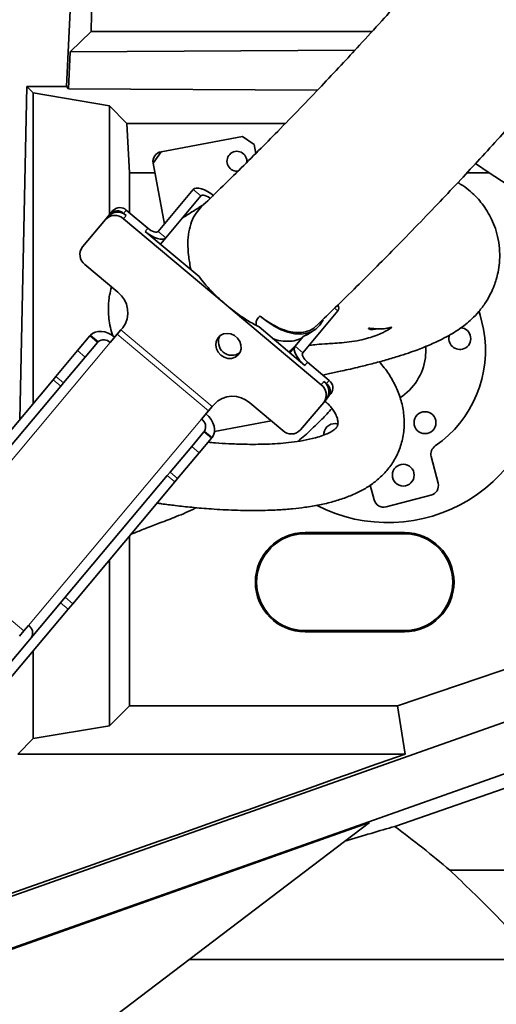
# Model space of a CAD drawing. Header units: millimetres. Extents: x 0 to 14900, y 0 to 10500.
# Tile 7 of 59: x 3512 to 3656, y 4868 to 5166. Entities that reach past the tile are written whole.
import ezdxf

# ---------------------------------------------------------------- set-up
doc = ezdxf.new("R2010")
doc.units = ezdxf.units.MM
doc.header["$LTSCALE"] = 25
doc.styles.add('SLDTEXTSTYLE0', font='TXT', dxfattribs={"width": 0.605})
doc.dimstyles.new('SLDDIMSTYLE0', dxfattribs={"dimtxt": 87.5, "dimasz": 87.5, "dimexe": 0, "dimexo": 0.0625, "dimgap": 21.875, "dimtad": 1, "dimdec": 0, "dimrnd": 1e-09, "dimzin": 12, "dimdsep": 46, "dimtxsty": 'SLDTEXTSTYLE0', "dimsah": 1, "dimcen": 0.09, "dimadec": 0, "dimazin": 3, "dimtfac": 1, "dimtofl": 0, "dimtmove": 0, "dimatfit": 3, "dimfxl": 1, "dimfrac": 2, "dimtolj": 1, "dimtzin": 12, "dimarcsym": 0})

# ---------------------------------------------------------------- blocks, each defined once
blk = doc.blocks.new('_D_2')
at = {"color": 7, "linetype": 'Continuous', "lineweight": 0}
for p, q in [((4505.6, 5277.83), (4505.6, 3425.01)), ((3438.18, 4377.82), (3438.18, 3425.01)), ((4505.6, 3462.51), (3438.18, 3462.51))]:
    blk.add_line(p, q, dxfattribs=at)
at = {"color": 7, "linetype": 'Continuous', "lineweight": 18}
for points in [[(3438.18, 3462.51), (3525.68, 3450.01), (3525.68, 3475.01)], [(4505.6, 3462.51), (4418.1, 3475.01), (4418.1, 3450.01)]]:
    blk.add_solid(points, dxfattribs=at)
at = {"color": 7, "linetype": 'Continuous', "lineweight": 18, "insert": (3838.21, 3575.3), "char_height": 87.5, "attachment_point": 1, "style": 'SLDTEXTSTYLE0'}
blk.add_mtext('1067', dxfattribs=at)
blk = doc.blocks.new('_D_3')
at = {"color": 7, "linetype": 'Continuous', "lineweight": 0}
for p, q in [((6638.31, 5389.4), (6638.31, 3170.36)), ((3438.18, 4377.82), (3438.18, 3170.36)), ((6638.31, 3207.86), (3438.18, 3207.86))]:
    blk.add_line(p, q, dxfattribs=at)
at = {"color": 7, "linetype": 'Continuous', "lineweight": 18}
for points in [[(3438.18, 3207.86), (3525.68, 3195.36), (3525.68, 3220.36)], [(6638.31, 3207.86), (6550.81, 3220.36), (6550.81, 3195.36)]]:
    blk.add_solid(points, dxfattribs=at)
at = {"color": 7, "linetype": 'Continuous', "lineweight": 18, "insert": (4904.57, 3320.65), "char_height": 87.5, "attachment_point": 1, "style": 'SLDTEXTSTYLE0'}
blk.add_mtext('3200', dxfattribs=at)

msp = doc.modelspace()

# ---------------------------------------------------------------- linework, layer by layer
at = {"color": 7, "linetype": 'Continuous', "lineweight": 35}
for p, q in [((3533.5324797, 5162.1235891), (3535.121471, 5226.2270841)), ((3526.1453031, 5145.5118638), (3527.6309705, 5177.8310941)), ((3527.2651058, 5156.0096451), (3533.5324797, 5162.1235891)), ((3533.5324797, 5162.1235891), (3618.3956597, 5162.1235891)), ((3526.7509437, 5144.8910247), (3527.2651058, 5156.0096451)), ((3613.2617518, 5156.5315918), (3527.2651058, 5156.0096451)), ((3512.0462236, 5045.0171415), (3514.1741106, 5145.5118638)), ((3516.0900246, 5143.5959499), (3514.1741106, 5145.5118638)), ((3526.1453031, 5145.5118638), (3514.1741106, 5145.5118638)), ((3526.1453031, 5145.5118638), (3526.7509437, 5144.8910247)), ((3516.0900246, 5143.5959499), (3516.0900246, 5049.8363559)), ((3539.0853303, 5139.7267135), (3516.0900246, 5143.5959499)), ((3526.7509437, 5144.8910247), (3601.9302336, 5144.4536552)), ((3544.3883846, 5134.4236593), (3539.0853303, 5139.7267135)), ((3539.0853303, 5139.7267135), (3539.0853303, 5106.7998469)), ((3544.3883846, 5134.4236593), (3592.2625944, 5134.4236593)), ((3545.1734239, 5119.4442163), (3544.3883846, 5134.4236593)), ((3554.6851707, 5125.8565533), (3579.2665433, 5130.4124415)), ((3582.7630146, 5128.0093833), (3579.2665433, 5130.4124415)), ((3582.7630146, 5128.0093833), (3583.2654099, 5125.298701)), ((3554.6851707, 5125.8565533), (3552.2821125, 5122.360082)), ((3555.6812316, 5104.0200764), (3552.2821125, 5122.360082)), ((3649.6899487, 5122.2754983), (3653.7735023, 5119.4442163)), ((3545.1734239, 5119.4442163), (3545.1734239, 5107.3812062)), ((3552.8225363, 5119.4442163), (3545.1734239, 5119.4442163)), ((3653.7735023, 5119.4442163), (3647.0595414, 5119.4442163)), ((3718.9863013, 5077.0558969), (3653.7735023, 5119.4442163)), ((3564.4041508, 5114.4156466), (3553.8096533, 5101.7896162)), ((3566.7022841, 5112.4872838), (3556.1077866, 5099.8612533)), ((3537.9268711, 5105.419249), (3538.7418325, 5106.3904821)), ((3539.3243959, 5107.0847541), (3538.7418325, 5106.3904821)), ((3539.3243959, 5107.0847541), (3540.1393573, 5108.0559873)), ((3544.1362639, 5106.5964198), (3543.3702195, 5107.2392074)), ((3550.6965586, 5102.7467459), (3544.1851808, 5108.2104406)), ((3530.9361101, 5097.0879845), (3537.9268711, 5105.419249)), ((3573.7155936, 5080.1213483), (3543.3213026, 5105.6251867)), ((3566.1551693, 5088.1203645), (3549.8815972, 5101.7755128)), ((3556.1077866, 5099.8612533), (3554.4778639, 5097.9187871)), ((3531.6700343, 5091.7397458), (3541.628612, 5083.3835069)), ((3575.1281203, 5078.9360977), (3573.7155936, 5080.1213483)), ((3603.0727691, 5055.4877532), (3575.1281203, 5078.9360977)), ((3597.4741865, 5065.1507224), (3608.068684, 5077.7767529)), ((3541.4504691, 5070.7254139), (3539.3145015, 5068.1798667)), ((3541.4504691, 5070.7254139), (3542.5476633, 5072.032999)), ((3542.5476633, 5072.032999), (3543.0964602, 5072.6870297)), ((3584.2737245, 5072.9170915), (3583.5190797, 5073.320782)), ((3598.1423972, 5061.2798934), (3584.2737245, 5072.9170915)), ((3598.9542663, 5070.6468608), (3600.9055033, 5071.902869)), ((3529.4646798, 5065.7756493), (3533.174594, 5070.1969529)), ((3535.4727273, 5068.2685901), (3531.7628131, 5063.8472865)), ((3533.174594, 5070.1969529), (3533.3546764, 5070.4115667)), ((3535.4727273, 5068.2685901), (3535.6528097, 5068.4832039)), ((3595.1760532, 5067.0790852), (3597.6545879, 5070.0328879)), ((3598.9263637, 5070.6925589), (3597.6545879, 5070.0328879)), ((3522.9126977, 5057.9673011), (3529.4646798, 5065.7756493)), ((3593.2698804, 5065.3684204), (3595.4876302, 5067.4660734)), ((3595.1760532, 5067.0790852), (3593.5461305, 5065.136619)), ((3594.23837, 5066.0939066), (3594.2415028, 5066.0770033)), ((3525.210831, 5056.0389383), (3531.7628131, 5063.8472865)), ((3605.4687363, 5056.7874318), (3598.9573585, 5062.2511265)), ((3491.2155487, 5020.1921099), (3522.0774171, 5056.9718525)), ((3522.0774171, 5056.9718525), (3522.9126977, 5057.9673011)), ((3525.210831, 5056.0389383), (3524.3755504, 5055.0434897)), ((3604.6537749, 5055.8161987), (3603.8877305, 5056.4589863)), ((3493.513682, 5018.2637471), (3524.3755504, 5055.0434897)), ((3581.4629231, 5049.9585512), (3591.4215008, 5041.6023123)), ((3596.8159323, 5041.80825), (3603.8066932, 5050.1395146)), ((3604.6216546, 5051.1107477), (3603.8066932, 5050.1395146)), ((3605.204218, 5051.8050197), (3604.6216546, 5051.1107477)), ((3606.0191794, 5052.7762528), (3605.204218, 5051.8050197)), ((3566.8921014, 5045.0395128), (3569.0280691, 5047.5850599)), ((3570.1252632, 5048.892645), (3569.0280691, 5047.5850599)), ((3570.6740602, 5049.5466757), (3570.1252632, 5048.892645)), ((3587.9090265, 5044.5496282), (3570.8566406, 5041.3891553)), ((3563.9366797, 5036.8502069), (3567.6465939, 5041.2715105)), ((3567.6465939, 5041.2715105), (3567.8266763, 5041.4861243)), ((3569.9447272, 5039.3431476), (3566.2348131, 5034.9218441)), ((3569.9447272, 5039.3431476), (3570.1248096, 5039.5577615)), ((3603.8832131, 5040.8551434), (3603.8560531, 5040.3402987)), ((3557.3846976, 5029.0418587), (3563.9366797, 5036.8502069)), ((3559.682831, 5027.1134959), (3566.2348131, 5034.9218441)), ((3638.3769721, 5025.736398), (3636.3006063, 5033.7651088)), ((3525.6875486, 4991.2666675), (3556.5494171, 5028.0464101)), ((3527.9856819, 4989.3383046), (3558.8475504, 5026.1180472)), ((3556.5494171, 5028.0464101), (3557.3846976, 5029.0418587)), ((3559.682831, 5027.1134959), (3558.8475504, 5026.1180472)), ((3617.8675565, 5025.1618404), (3619.0140193, 5020.7287979)), ((3622.6696022, 5018.575495), (3636.2236692, 5022.0808151)), ((3545.1734239, 5009.8218579), (3545.1734239, 4958.5235683)), ((3628.1787755, 5010.8310941), (3598.1787755, 5010.8310941)), ((3628.1787755, 5010.4642397), (3598.1787755, 5010.4642397)), ((3539.0853303, 5002.5663505), (3539.0853303, 4952.4354747)), ((3524.3060069, 4989.6202102), (3525.6875486, 4991.2666675)), ((3490.3179347, 4949.114803), (3524.3060069, 4989.6202102)), ((3492.616068, 4947.1864402), (3526.6041402, 4987.6918473)), ((3527.9856819, 4989.3383046), (3526.6041402, 4987.6918473)), ((3513.258803, 4981.1218368), (3514.6223615, 4982.7468624)), ((3456.183087, 4882.098972), (3736.8442704, 4981.3193092)), ((3513.258803, 4981.1218368), (3511.8952446, 4979.4968111)), ((3598.1787755, 4981.1979486), (3628.1787755, 4981.1979486)), ((3598.1787755, 4980.8310941), (3628.1787755, 4980.8310941)), ((3516.0900246, 4975.1616123), (3516.0900246, 4948.5662384)), ((3667.9863013, 4972.7139709), (3626.0625628, 4958.5235683)), ((3748.208644, 4969.7025425), (3462.7244176, 4868.6799589)), ((3625.3041873, 4922.0471315), (3750.9734964, 4965.88581)), ((3545.1734239, 4958.5235683), (3539.0853303, 4952.4354747)), ((3626.0625628, 4958.5235683), (3545.1734239, 4958.5235683)), ((3626.0625628, 4958.5235683), (3628.4663997, 4943.9241103)), ((3539.0853303, 4952.4354747), (3516.0900246, 4948.5662384)), ((3516.0900246, 4948.5662384), (3511.4478965, 4943.9241103)), ((3628.4663997, 4943.9241103), (3511.4478965, 4943.9241103)), ((3617.6144293, 4923.26065), (3461.3927435, 4867.979423)), ((3502.6031537, 4835.8310941), (3617.6144293, 4923.26065)), ((3668.3358619, 4908.8310941), (3641.9173645, 4908.8310941)), ((3668.3358619, 4881.9010781), (3563.2070029, 4881.9010781))]:
    msp.add_line(p, q, dxfattribs=at)
at = {"color": 8, "linetype": 'Continuous', "lineweight": 18}
for p, q in [((3566.7022841, 5112.4872838), (3564.4041508, 5114.4156466)), ((3544.1362639, 5106.5964198), (3543.3213026, 5105.6251867)), ((3544.1851808, 5108.2104406), (3543.3702195, 5107.2392074)), ((3549.8815972, 5101.7755128), (3550.6965586, 5102.7467459)), ((3553.8096533, 5101.7896162), (3556.1077866, 5099.8612533)), ((3608.068684, 5077.7767529), (3607.1034205, 5078.5867052)), ((3569.0280691, 5047.5850599), (3541.4504691, 5070.7254139)), ((3570.1252632, 5048.892645), (3542.5476633, 5072.032999)), ((3487.0447615, 5005.8872164), (3539.3145015, 5068.1798667)), ((3533.174594, 5070.1969529), (3535.4727273, 5068.2685901)), ((3535.6528097, 5068.4832039), (3533.3546764, 5070.4115667)), ((3531.7628131, 5063.8472865), (3529.4646798, 5065.7756493)), ((3595.1760532, 5067.0790852), (3597.4741865, 5065.1507224)), ((3598.9573585, 5062.2511265), (3598.1423972, 5061.2798934)), ((3524.3755504, 5055.0434897), (3522.0774171, 5056.9718525)), ((3522.9126977, 5057.9673011), (3525.210831, 5056.0389383)), ((3603.0727691, 5055.4877532), (3603.8877305, 5056.4589863)), ((3604.6537749, 5055.8161987), (3605.4687363, 5056.7874318)), ((3566.8921014, 5045.0395128), (3514.6223615, 4982.7468624)), ((3567.6465939, 5041.2715105), (3569.9447272, 5039.3431476)), ((3567.8266763, 5041.4861243), (3570.1248096, 5039.5577615)), ((3566.2348131, 5034.9218441), (3563.9366797, 5036.8502069)), ((3558.8475504, 5026.1180472), (3556.5494171, 5028.0464101)), ((3557.3846976, 5029.0418587), (3559.682831, 5027.1134959)), ((3598.1787755, 5010.4642397), (3598.1787755, 5010.8310941)), ((3628.1787755, 5010.4642397), (3628.1787755, 5010.8310941)), ((3513.258803, 4981.1218368), (3485.6812031, 5004.2621907)), ((3525.6875486, 4991.2666675), (3527.9856819, 4989.3383046)), ((3526.6041402, 4987.6918473), (3524.3060069, 4989.6202102)), ((3598.1787755, 4981.1979486), (3598.1787755, 4980.8310941)), ((3628.1787755, 4981.1979486), (3628.1787755, 4980.8310941))]:
    msp.add_line(p, q, dxfattribs=at)
at = {"color": 7, "linetype": 'Continuous', "lineweight": 35, "flags": 128}
for points in [[(3570.6303401, 5112.5013872), (3569.7023345, 5113.2164731), (3568.7473546, 5113.8294308), (3567.8020997, 5114.3167046), (3566.9028955, 5114.6595689), (3566.0842979, 5114.8448476), (3565.3777652, 5114.8654205), (3564.8104489, 5114.7204971), (3564.4041508, 5114.4156466)], [(3569.4952828, 5111.7833711), (3569.351376, 5111.887697), (3568.873886, 5112.1941759), (3568.4012586, 5112.4378128), (3567.9516565, 5112.6092449), (3567.5423577, 5112.7018843), (3567.1890913, 5112.7121707), (3566.9054332, 5112.639709), (3566.7022841, 5112.4872838)], [(3556.1077866, 5099.8612533), (3555.7014885, 5099.5564029), (3555.1341722, 5099.4114794), (3554.4276395, 5099.4320524), (3553.6090419, 5099.6173311), (3552.7098377, 5099.9601954), (3551.7645828, 5100.4474692), (3550.8096029, 5101.0604269), (3549.8815972, 5101.7755128)], [(3553.8096533, 5101.7896162), (3553.6065042, 5101.6371909), (3553.3228461, 5101.5647292), (3552.9695797, 5101.5750157), (3552.5602809, 5101.667655), (3552.1106788, 5101.8390872), (3551.6380514, 5102.0827241), (3551.1605614, 5102.3892029), (3550.6965586, 5102.7467459)], [(3652.0926972, 5072.2093375), (3651.1114745, 5076.4594801), (3650.7847256, 5077.5861994)], [(3603.6318303, 5075.0992192), (3603.522596, 5074.8784868), (3602.5984374, 5073.4403219), (3601.4472958, 5072.2914186), (3600.0862856, 5071.4488581), (3598.5356413, 5070.925167), (3596.8184168, 5070.7281309), (3594.9601424, 5070.8606795), (3592.9884457, 5071.3208419), (3590.9326403, 5072.1017769), (3588.8232905, 5073.1918742), (3586.6917566, 5074.5749268), (3584.5697286, 5076.2303726)], [(3540.6780599, 5069.8048924), (3539.728972, 5070.4948534), (3538.7115554, 5071.033402), (3537.6649089, 5071.399842), (3536.6292545, 5071.5800913), (3535.6443919, 5071.567223), (3534.7481688, 5071.3617318), (3533.9750264, 5070.9715144), (3533.3546764, 5070.4115667)], [(3572.7015925, 5064.4087852), (3573.7083014, 5063.7743036), (3574.832613, 5063.4429549), (3575.9746274, 5063.4441809), (3577.0328715, 5063.7778727), (3577.9133158, 5064.4143804), (3578.5377288, 5065.2971473), (3578.8506288, 5066.3477359), (3578.8242131, 5067.4727967), (3578.460829, 5068.572363), (3577.7927648, 5069.5487337), (3576.8793808, 5070.3151539), (3575.8018352, 5070.8035238), (3574.6558728, 5070.9704495), (3573.5433172, 5070.8010991), (3572.5630239, 5070.31052), (3571.8020963, 5069.5423023), (3571.3281462, 5068.5647056), (3571.1832861, 5067.4645936), (3571.3803874, 5066.3397161), (3571.9019368, 5065.2900234), (3572.7015925, 5064.4087852)], [(3594.1192824, 5065.8196748), (3594.2341155, 5066.046206), (3594.2593996, 5066.2697356)], [(3598.1423972, 5061.2798934), (3597.2770285, 5062.0696271), (3596.5075525, 5062.9036598), (3595.8635397, 5063.7499399), (3595.3697391, 5064.5759454), (3595.0451273, 5065.3499334), (3594.9021788, 5066.0421598), (3594.946387, 5066.626023), (3595.1760532, 5067.0790852)], [(3598.9573585, 5062.2511265), (3598.5246742, 5062.6459934), (3598.1399362, 5063.0630097), (3597.8179298, 5063.4861497), (3597.5710295, 5063.8991525), (3597.4087236, 5064.2861465), (3597.3372493, 5064.6322597), (3597.3593534, 5064.9241913), (3597.4741865, 5065.1507224)], [(3634.5333381, 5063.6121489), (3634.6768063, 5066.0898393), (3634.6408588, 5066.9658754)], [(3570.1248096, 5039.5577615), (3570.5685278, 5040.2659209), (3570.8185621, 5041.095078), (3570.865304, 5042.0133687), (3570.7069571, 5042.9855036), (3570.3496067, 5043.9741241), (3569.8069855, 5044.941238), (3569.0999462, 5045.8496798), (3568.2556598, 5046.6645384)]]:
    msp.add_lwpolyline(points, dxfattribs=at)
at = {"color": 7, "linetype": 'Continuous', "lineweight": 35}
for centre in [(3634.4197148, 5044.0138773), (3627.8515055, 5028.1811862)]:
    msp.add_circle(centre, 3.3, dxfattribs=at)
for centre, radius, start, end in [((3555.2318772, 5122.9067886), 3, 100.5, 190.5), ((3577.5924273, 5122.9829505), 3, 352.326650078, 280.5), ((3540.7275544, 5102.8119399), 3.8264719, 47.3246633, 137.047859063), ((3541.5425157, 5103.783173), 3.8264719, 47.324663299, 137.047859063), ((3541.4249083, 5105.1292723), 2.8698539, 47.324663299, 137.047859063), ((3542.2398697, 5106.1005055), 2.8698539, 47.3246633, 137.047859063), ((3533.9901419, 5094.7826043), 3.8264719, 142.952140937, 232.675336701), ((3536.9883968, 5077.2977899), 7.6529438, 322.952140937, 52.675336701), ((3606.3611926, 5078.7768676), 1.978827, 329.641569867, 22.093233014), ((3617.6787755, 5065.8310941), 35, 304.505190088, 10.5), ((3644.9435092, 5069.4205644), 3.3, 292.5, 84.481270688), ((3537.3227867, 5066.38963), 2.6780357, 41.950533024, 128.578246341), ((3576.0744844, 5068.4284413), 4.0604377, 154.084668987, 305.915331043), ((3644.9435092, 5069.4205644), 3.3, 161.38352256, 292.5), ((3617.6787755, 5065.8310941), 17, 302.688950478, 352.5), ((3623.1787755, 5060.8310941), 47, 242.932367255, 0), ((3601.5676229, 5053.4161278), 3.8264719, 322.952140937, 52.675336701), ((3603.7286556, 5054.5052879), 2.8698539, 322.952140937, 52.675336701), ((3600.7526615, 5052.4448947), 3.8264719, 322.952140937, 52.6753367), ((3602.9136942, 5053.5340548), 2.8698539, 322.952140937, 52.6753367), ((3576.2754267, 5044.3320576), 7.6529438, 47.324663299, 137.047859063), ((3565.47492, 5042.7671853), 2.6780357, 331.421753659, 58.049466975), ((3594.015249, 5044.4155591), 3.8264719, 227.324663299, 317.047859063), ((3607.1549811, 5040.424407), 3.3, 73.08411459, 172.5), ((3639.2050492, 5034.5162488), 3, 124.505190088, 194.5), ((3635.4725291, 5024.985258), 3, 284.5, 14.5), ((3621.9184622, 5021.4799379), 3, 194.5, 284.5), ((3598.1787755, 4995.8310941), 15, 90, 270), ((3598.1787755, 4995.8310941), 14.6331455, 90, 270), ((3628.1787755, 4995.8310941), 15, 270, 90), ((3628.1787755, 4995.8310941), 14.6331455, 270, 90), ((3513.2051801, 4980.474535), 2.6780357, 331.421753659, 58.049466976)]:
    msp.add_arc(centre, radius, start, end, dxfattribs=at)
msp.add_ellipse((1445.0187457, 4251.9112171), major_axis=(3243.7011487, 1094.9241264), ratio=0.0167612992, start_param=5.3754299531, end_param=5.4451560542, dxfattribs=at)
for points, knots in [([(3789.939831, 5404.5777663), (3788.860089, 5402.6083551), (3785.196615, 5395.926308), (3778.8613012, 5384.9033761), (3771.1140102, 5371.5860422), (3763.5105067, 5358.7689725), (3756.0711261, 5346.4067369), (3748.3829261, 5333.8200146), (3740.4556654, 5321.0638167), (3732.273888, 5308.1867003), (3724.2647485, 5295.9169289), (3716.3610109, 5284.1918594), (3708.5413093, 5273.0400423), (3700.8754294, 5262.5060662), (3693.5023221, 5252.6751743), (3686.4890799, 5243.5386304), (3679.8955278, 5235.0717657), (3673.7691665, 5227.296903), (3668.2105002, 5220.3266606), (3663.315354, 5214.2581494), (3659.1477572, 5209.1471959), (3655.7009599, 5204.9619241), (3653.1729074, 5201.9188765), (3651.4348413, 5199.839499), (3650.3105127, 5198.4992433), (3649.2230011, 5197.206575), (3647.8980118, 5195.6365945), (3646.0941542, 5193.5086659), (3643.7139745, 5190.7172205), (3640.6765132, 5187.181401), (3636.9077568, 5182.8348215), (3632.3937577, 5177.6858287), (3627.1315099, 5171.7587589), (3621.1194718, 5165.0819538), (3615.0116337, 5158.4027856), (3608.9174439, 5151.8383015), (3602.9352307, 5145.4860564), (3596.5295744, 5138.7893059), (3590.208585, 5132.2921525), (3584.0147743, 5126.0280715), (3577.991402, 5120.0330604), (3572.2230156, 5114.3749352), (3568.5552372, 5110.8564383), (3566.910205, 5109.2783603)], [0, 0, 0, 0, 0.0176400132, 0.0598510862, 0.1012400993, 0.1416975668, 0.1810753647, 0.2192277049, 0.2624538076, 0.3036668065, 0.3428004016, 0.379861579, 0.4156128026, 0.4493392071, 0.4810435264, 0.5107035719, 0.5383012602, 0.5638745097, 0.5870473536, 0.6069911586, 0.623889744, 0.6377848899, 0.6487030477, 0.6543353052, 0.6586529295, 0.6621798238, 0.6673598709, 0.6745017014, 0.6837177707, 0.6957153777, 0.7106171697, 0.7284302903, 0.7491741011, 0.7728877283, 0.799644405, 0.8217887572, 0.8458054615, 0.8718114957, 0.899962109, 0.9241600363, 0.9499791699, 0.9775651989, 1, 1, 1, 1]), ([(3601.5205145, 5073.2020627), (3603.1712123, 5074.7860429), (3606.9165211, 5078.3799744), (3612.8338286, 5084.1808379), (3619.0761803, 5090.3869985), (3625.5106168, 5096.8849304), (3632.0927585, 5103.6386375), (3638.7750057, 5110.6124219), (3645.0235521, 5117.2381035), (3651.0758998, 5123.7520562), (3656.8887472, 5130.1012787), (3662.4158122, 5136.2270832), (3667.3685639, 5141.7878426), (3671.7507441, 5146.763451), (3675.5660541, 5151.137387), (3678.8177453, 5154.8956868), (3681.6172154, 5158.1531896), (3683.9681477, 5160.9045496), (3685.8885498, 5163.1628845), (3687.3043983, 5164.8339075), (3688.4541941, 5166.1943838), (3689.6225624, 5167.5799051), (3691.4211898, 5169.7187665), (3694.0539791, 5172.8639494), (3697.6606896, 5177.2042314), (3702.034885, 5182.5209738), (3707.1682855, 5188.8422898), (3712.9695305, 5196.1047696), (3719.3021965, 5204.1897536), (3726.0195113, 5212.9640704), (3733.0603903, 5222.3778622), (3740.4039477, 5232.3691295), (3748.0780351, 5242.9517825), (3756.1182727, 5254.1546394), (3764.5830282, 5266.0850505), (3773.4537401, 5278.8662996), (3782.6491099, 5292.539473), (3792.0718022, 5307.139557), (3801.5594844, 5322.5941412), (3811.0133266, 5338.8981465), (3820.313437, 5356.0335637), (3828.153129, 5371.3658197), (3832.698019, 5380.9998305), (3834.419401, 5384.6487225)], [0, 0, 0, 0, 0.0213710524, 0.0484893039, 0.0739286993, 0.0978217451, 0.1256799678, 0.1514658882, 0.1753110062, 0.1973158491, 0.2203059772, 0.2410711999, 0.2596699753, 0.2761407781, 0.2905051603, 0.3027732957, 0.3129481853, 0.3222591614, 0.329500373, 0.3348184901, 0.3384067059, 0.3426281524, 0.3481771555, 0.3589993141, 0.3728359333, 0.3897078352, 0.4096392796, 0.4327298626, 0.4581391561, 0.4854443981, 0.5147054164, 0.5460010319, 0.5787642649, 0.6135482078, 0.6503464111, 0.6891426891, 0.7307642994, 0.7744073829, 0.8200375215, 0.8676249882, 0.9171527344, 0.9686215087, 1, 1, 1, 1]), ([(3603.5564372, 5058.3920413), (3604.0894871, 5058.5032175), (3605.2371506, 5058.7425813), (3606.9895323, 5059.1199989), (3609.0025539, 5059.5615608), (3611.341589, 5060.0892228), (3614.3965167, 5060.8038992), (3618.0973405, 5061.7177671), (3622.207454, 5062.8150972), (3626.0334451, 5063.9398113), (3629.2474437, 5064.9859351), (3631.7932563, 5065.8943295), (3633.8521836, 5066.6905236), (3635.7464507, 5067.4728965), (3637.8927248, 5068.4185684), (3640.2842208, 5069.583458), (3642.6088616, 5070.8716217), (3644.6941926, 5072.2017505), (3646.6726161, 5073.6627091), (3648.6788266, 5075.4024023), (3650.7865596, 5077.6192408), (3652.736822, 5080.2298574), (3654.2463487, 5082.8757266), (3655.2612171, 5085.1976284), (3655.9871577, 5087.3554194), (3656.5547808, 5089.6529851), (3656.9632993, 5092.4843131), (3657.0313367, 5095.8187616), (3656.6147478, 5099.3053405), (3655.7607527, 5102.5633269), (3654.6065813, 5105.4330236), (3653.2534053, 5107.9204068), (3651.7594758, 5110.0764519), (3650.0828975, 5112.0470071), (3648.1281815, 5113.9075998), (3646.181177, 5115.4533802), (3644.8441443, 5116.2506071), (3644.3524815, 5116.5437688)], [0, 0, 0, 0, 0.0155257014, 0.0334270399, 0.0514481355, 0.074761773, 0.1026538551, 0.1427929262, 0.187455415, 0.2320710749, 0.2696597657, 0.3011323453, 0.3273412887, 0.3496716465, 0.3769582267, 0.4118442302, 0.4475547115, 0.477404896, 0.5025713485, 0.5295079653, 0.5605772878, 0.5953265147, 0.6260825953, 0.6508751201, 0.6697484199, 0.6912180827, 0.7182383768, 0.7511186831, 0.785845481, 0.8179296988, 0.8471611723, 0.8743695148, 0.8997028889, 0.9237613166, 0.9509668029, 0.9819691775, 1, 1, 1, 1]), ([(3567.6182184, 5109.9470072), (3566.6862676, 5109.352184), (3564.527575, 5107.9743853), (3562.378262, 5106.6185503), (3561.2978491, 5105.9405765), (3561.1008737, 5105.8169717)], [0, 0, 0, 0, 0.3831699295, 0.8875426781, 1, 1, 1, 1]), ([(3566.9317954, 5109.2576216), (3566.34321, 5108.6381005), (3565.1035627, 5107.3332981), (3563.8268229, 5104.7392155), (3562.9915349, 5101.6767744), (3562.6951385, 5098.2838378), (3562.9122362, 5094.5716095), (3563.3602197, 5091.8582074), (3563.6898058, 5090.323763), (3563.7251026, 5090.1594325)], [0, 0, 0, 0, 0.1513186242, 0.3186992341, 0.4813926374, 0.6487788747, 0.8118990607, 0.979855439, 1, 1, 1, 1]), ([(3573.7155936, 5080.1213483), (3572.6906324, 5081.0485589), (3570.6104996, 5082.9303091), (3568.0950488, 5085.6555418), (3566.7213789, 5087.4009351), (3566.1551693, 5088.1203645)], [0, 0, 0, 0, 0.3634558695, 0.7376244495, 1, 1, 1, 1]), ([(3539.7122084, 5084.9915605), (3539.4988626, 5084.1836015), (3539.0981043, 5082.665895), (3538.8337621, 5080.5628311), (3538.7727282, 5079.4002982), (3538.7652107, 5078.5191894), (3538.7799178, 5077.2991833), (3538.9117975, 5075.3333856), (3539.3018422, 5072.7458512), (3539.8291844, 5071.0272806), (3540.0927985, 5070.1681812)], [0, 0, 0, 0, 0.1552374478, 0.2916050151, 0.4086282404, 0.4658454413, 0.5261534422, 0.6638776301, 0.831975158, 1, 1, 1, 1]), ([(3583.5190797, 5073.320782), (3582.959078, 5073.6280493), (3581.2893857, 5074.5441926), (3578.4396712, 5076.3630541), (3576.2428537, 5078.0699604), (3575.1281203, 5078.9360977)], [0, 0, 0, 0, 0.1990858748, 0.5935912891, 1, 1, 1, 1]), ([(3583.5190797, 5073.320782), (3583.4732344, 5073.4776958), (3583.3298105, 5073.9685901), (3583.4506872, 5074.913299), (3584.0182535, 5075.7069205), (3584.4676538, 5076.1334847), (3584.5697286, 5076.2303726)], [0, 0, 0, 0, 0.15381725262, 0.48120703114, 0.88216364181, 1, 1, 1, 1]), ([(3601.490662, 5073.231284), (3601.4037067, 5073.1268905), (3600.8311191, 5072.4394752), (3599.3864913, 5071.717942), (3597.1771682, 5071.1363391), (3594.6424501, 5071.2213183), (3591.8607034, 5071.9166161), (3589.1996317, 5073.1114486), (3586.7421658, 5074.5784872), (3585.2973599, 5075.6770938), (3584.5697286, 5076.2303726)], [0, 0, 0, 0, 0.02674366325, 0.17610296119, 0.32339953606, 0.47482619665, 0.62468870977, 0.7787757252, 0.88858731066, 1, 1, 1, 1]), ([(3599.3187026, 5067.3489311), (3599.8779308, 5067.4195553), (3601.156804, 5067.5810625), (3603.4366909, 5067.7671969), (3605.9709903, 5067.9193431), (3608.5626341, 5068.0821006), (3611.5450917, 5068.3724106), (3614.4891234, 5068.8376102), (3617.1951999, 5069.4987764), (3619.5577848, 5070.2905864), (3621.3171928, 5071.0359453), (3622.5503011, 5071.6420493), (3623.3487362, 5072.0836906), (3623.9679896, 5072.4752601), (3624.3534542, 5072.7576508), (3624.3905682, 5072.8534939), (3624.077658, 5072.7970566), (3622.922139, 5072.4823744), (3621.2471599, 5072.3030738), (3619.6895844, 5072.320492), (3618.1753654, 5072.4863614), (3617.3815362, 5072.5647765), (3617.3072772, 5072.4529971), (3617.8007276, 5072.1903879), (3618.28272, 5072.0761238), (3618.933252, 5072.1387026), (3619.4203685, 5072.3038662), (3619.5772045, 5072.3570437)], [0, 0, 0, 0, 0.0712630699, 0.162968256, 0.2074879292, 0.2568077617, 0.3112341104, 0.3659555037, 0.4105566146, 0.4472747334, 0.4800760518, 0.4967692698, 0.5153018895, 0.5364547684, 0.5600272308, 0.5832470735, 0.6064105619, 0.6534970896, 0.7038267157, 0.7574444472, 0.812301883, 0.8619370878, 0.8838055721, 0.9044283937, 0.9389208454, 0.9803344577, 1, 1, 1, 1]), ([(3597.3159838, 5069.6293552), (3596.5351127, 5069.2983038), (3595.0018708, 5068.6482836), (3592.3033235, 5068.5080895), (3590.0471517, 5068.7984385), (3588.7296421, 5069.3334874), (3588.3708498, 5069.4791952)], [0, 0, 0, 0, 0.30064759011, 0.59032210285, 0.88843400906, 1, 1, 1, 1]), ([(3593.8426834, 5065.9102047), (3593.8613032, 5065.9212138), (3593.9772343, 5065.989759), (3594.089144, 5066.0329984), (3594.1830798, 5066.0692931)], [0, 0, 0, 0, 0.1606106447, 1, 1, 1, 1]), ([(3553.4698709, 5019.7091783), (3553.9269558, 5019.6431375), (3555.7571571, 5019.3787054), (3559.2459108, 5018.9394035), (3564.2632062, 5018.386982), (3570.1986481, 5017.8849921), (3575.7372301, 5017.5842283), (3580.5804363, 5017.4614555), (3584.254827, 5017.4575523), (3587.5586471, 5017.5434569), (3590.213097, 5017.675136), (3592.4136205, 5017.8273306), (3594.987364, 5018.0523335), (3598.3765315, 5018.4463375), (3602.4870696, 5019.1253211), (3606.6335898, 5020.1007579), (3610.4868509, 5021.3406346), (3613.9955445, 5022.8212366), (3617.1846712, 5024.5768349), (3620.0795025, 5026.6686776), (3622.7178093, 5029.2044635), (3625.0310717, 5032.3123072), (3626.8464217, 5035.9958808), (3627.9708687, 5040.1778544), (3628.2660026, 5044.6136037), (3627.7189923, 5049.0312934), (3626.4517775, 5053.2202971), (3624.5594215, 5057.0875198), (3622.5662332, 5060.1610649), (3621.0699531, 5061.7975863), (3620.5327646, 5062.3851236)], [0, 0, 0, 0, 0.0129600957, 0.0518931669, 0.0982294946, 0.1533453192, 0.2167086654, 0.2511680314, 0.2869617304, 0.3180149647, 0.3422574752, 0.3602255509, 0.3788500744, 0.4135395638, 0.4543786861, 0.4938086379, 0.5310878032, 0.5660713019, 0.5989398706, 0.6315227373, 0.6648179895, 0.7001373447, 0.737810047, 0.7774542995, 0.8188566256, 0.8596653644, 0.8995646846, 0.9389247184, 0.9780729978, 1, 1, 1, 1]), ([(3604.1544908, 5050.5540035), (3604.463954, 5050.288365), (3605.1558866, 5049.6944205), (3606.0630406, 5048.6760005), (3606.9191546, 5047.5119162), (3607.6053451, 5046.2696855), (3608.0544344, 5044.9882991), (3608.1708222, 5043.9841799), (3608.0881138, 5043.3337285), (3607.9649375, 5042.9761917), (3607.8582608, 5042.7680341), (3607.7133044, 5042.5670349), (3607.4103262, 5042.236824), (3606.8440897, 5041.7814598), (3605.8199304, 5041.1390955), (3603.6896466, 5040.1241281), (3600.5450392, 5039.1912068), (3596.7667157, 5038.4313143), (3592.1820412, 5037.814915), (3586.530022, 5037.4615505), (3580.5188183, 5037.437369), (3575.3577581, 5037.6215036), (3571.7240667, 5037.835453), (3569.6344842, 5038.0185418), (3568.8881246, 5038.0839377)], [0, 0, 0, 0, 0.0246420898, 0.0550975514, 0.0822411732, 0.1119566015, 0.1408379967, 0.1644055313, 0.1734040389, 0.18143391, 0.1902478, 0.1952526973, 0.2009604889, 0.2178821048, 0.2388785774, 0.2752647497, 0.3623709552, 0.4371568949, 0.5092562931, 0.6419532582, 0.7791072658, 0.8723027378, 0.9543889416, 1, 1, 1, 1]), ([(3596.1338938, 5038.4701245), (3596.7990767, 5039.0366807), (3598.711164, 5040.6652626), (3601.5853865, 5043.3862569), (3604.3363255, 5046.1067981), (3605.7793851, 5047.7653843), (3606.2813519, 5048.3423218)], [0, 0, 0, 0, 0.1791860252, 0.5150753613, 0.8313194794, 1, 1, 1, 1]), ([(3545.5693861, 5010.2937472), (3545.9656325, 5010.4502797), (3547.5310256, 5011.0686699), (3550.4131601, 5012.2519615), (3554.5949514, 5013.8022531), (3559.5329218, 5015.6977302), (3563.2035568, 5017.2637473), (3565.1794188, 5018.2710196), (3565.2904109, 5018.3276021)], [0, 0, 0, 0, 0.0601208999, 0.237510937, 0.4475588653, 0.6958765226, 0.9829161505, 1, 1, 1, 1]), ([(3610.1532901, 4917.5888228), (3612.8773296, 4918.4090891), (3618.3356894, 4920.0527175), (3622.9784398, 4921.3814926), (3625.3041873, 4922.0471315)], [0, 0, 0, 0, 0.4990582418, 1, 1, 1, 1]), ([(3641.9173645, 4908.8310941), (3639.2020708, 4911.1072383), (3633.7688828, 4915.6617066), (3628.1266527, 4919.9179775), (3625.3041873, 4922.0471315)], [0, 0, 0, 0, 0.4997606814, 1, 1, 1, 1]), ([(3641.9173645, 4908.8310941), (3646.4423412, 4904.4969546), (3655.5002968, 4895.8210107), (3664.0548211, 4886.5437876), (3668.3358619, 4881.9010781)], [0, 0, 0, 0, 0.499558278, 1, 1, 1, 1])]:
    msp.add_open_spline(points, degree=3, knots=knots, dxfattribs=at)

# ---------------------------------------------------------------- dimensions: what is measured, and where the dimension line sits
at = {"color": 7, "linetype": 'Continuous', "lineweight": 18}
for base, p1, picture, middle in [((3438.1787755, 3207.8565486), (6638.3143508, 5439.3967608), '_D_3', (5038.2465631, 3207.8565486)), ((3438.1787755, 3462.505118), (4505.5987755, 5327.8310941), '_D_2', (3971.8887755, 3462.505118))]:
    dim = msp.add_linear_dim(base=base, p1=p1, p2=(3438.1787755, 4427.8190025), dimstyle='SLDDIMSTYLE0', dxfattribs=at)
    dim.commit()
    dim.dimension.update_dxf_attribs({"geometry": picture, "text_midpoint": middle, "dimtype": 160})

doc.saveas('drawing.dxf')
